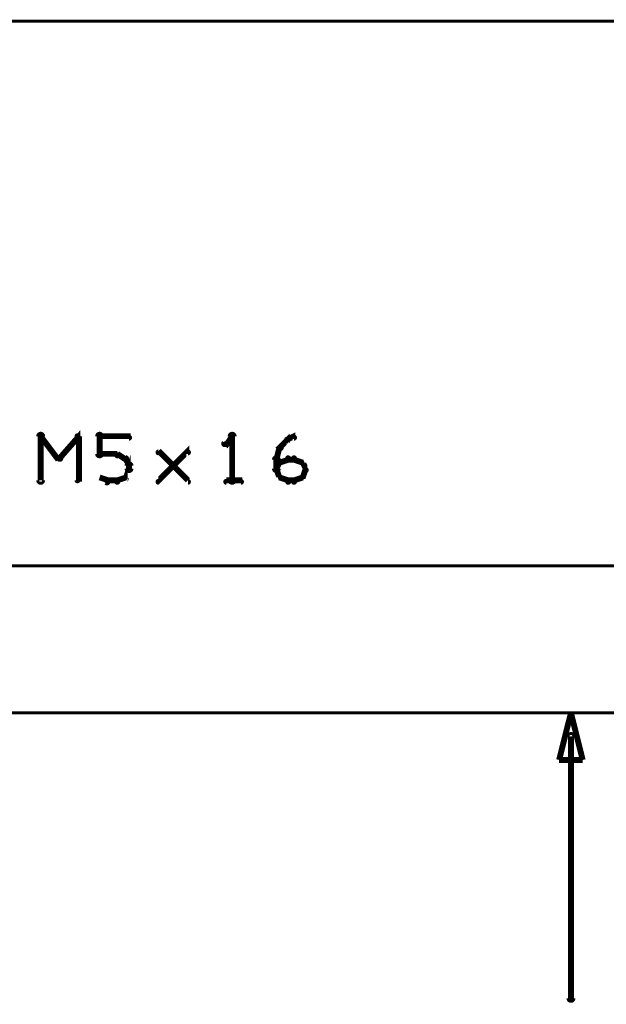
# Model space of a CAD drawing. Extents: x 98 to 599, y 121 to 517.
# Tile 33 of 77: x 259 to 279, y 427 to 461. Entities that reach past the tile are written whole.
import ezdxf

# ---------------------------------------------------------------- set-up
doc = ezdxf.new("R2010")
doc.units = 0
doc.layers.add('DIMENSIONS', color=2, linetype='CONTINUOUS')
doc.layers.add('OUTLINES', color=1, linetype='CONTINUOUS')

msp = doc.modelspace()

# ---------------------------------------------------------------- linework, layer by layer
at = {"layer": 'DIMENSIONS', "color": 94}
for points in [[(237.9, 460.5, 0.1, 0.1, 1), (237.9, 460.5, 0, 0, 0), (237.9, 460.5, 0, 0, 0), (237.9, 460.5, 0.1, 0.1, 0), (318, 460.5, 0.1, 0.1, 0), (318, 460.5, 0, 0, 0), (318, 460.5, 0.1, 0.1, 0), (318, 460.5, 0.1, 0.1, 1), (318, 460.5, 0, 0, 0)], [(210.5, 442, 0.1, 0.1, 1), (210.5, 442, 0, 0, 0), (210.5, 442, 0, 0, 0), (210.5, 442, 0.1, 0.1, 0), (579.5, 442, 0.1, 0.1, 0), (579.5, 442, 0, 0, 0), (579.5, 442, 0.1, 0.1, 0), (579.5, 442, 0.1, 0.1, 1), (579.5, 442, 0, 0, 0)], [(208, 437, 0.1, 0.1, 1), (208, 437, 0, 0, 0), (208, 437, 0, 0, 0), (208, 437, 0.1, 0.1, 0), (278.5, 437, 0.1, 0.1, 0), (278.5, 437, 0, 0, 0), (278.5, 437, 0.1, 0.1, 0), (278.5, 437, 0.1, 0.1, 1), (278.5, 437, 0, 0, 0)], [(253.5, 437, 0.1, 0.1, 1), (253.5, 437, 0, 0, 0), (253.5, 437, 0, 0, 0), (253.5, 437, 0.1, 0.1, 0), (308, 437, 0.1, 0.1, 0), (308, 437, 0, 0, 0), (308, 437, 0.1, 0.1, 0), (308, 437, 0.1, 0.1, 1), (308, 437, 0, 0, 0)], [(278.1, 436.2, 0.1, 0.1, 1), (277.9, 436.2, 0, 0, 0), (278, 436.2, 0, 0, 0), (278, 436.2, 0.2, 0.2, 0), (278, 427.3, 0.2, 0.2, 0), (278, 427.3, 0, 0, 0), (278, 427.3, 0.1, 0.1, 0), (277.9, 427.3, 0.1, 0.1, 1), (278.1, 427.3, 0, 0, 0)]]:
    msp.add_lwpolyline(points, format="xyseb", dxfattribs=at)
msp.add_lwpolyline([(278, 437, 0.1, 0.1, 1), (278, 437, 0, 0, 0), (278, 437, 0, 0, 0), (278, 437, 0.2, 0.2, 0), (278.4, 435.4, 0, 0, 0), (278.4, 435.4, 0.1, 0.1, 0), (278.4, 435.4, 0.1, 0.1, 1), (278.4, 435.4, 0, 0, 0), (278.4, 435.4, 0.1, 0.1, 1), (278.4, 435.4, 0, 0, 0), (278.4, 435.4, 0, 0, 0), (278.4, 435.4, 0.2, 0.2, 0), (277.6, 435.4, 0, 0, 0), (277.6, 435.4, 0.1, 0.1, 0), (277.6, 435.4, 0.1, 0.1, 1), (277.6, 435.4, 0, 0, 0), (277.6, 435.4, 0.1, 0.1, 1), (277.6, 435.4, 0, 0, 0), (277.6, 435.4, 0, 0, 0), (277.6, 435.4, 0.2, 0.2, 0), (278, 437, 0.2, 0.2, 0), (278, 437, 0, 0, 0), (278, 437, 0.1, 0.1, 0), (278, 437, 0.1, 0.1, 1), (278, 437, 0, 0, 0)], format="xyseb", close=True, dxfattribs=at)
at = {"layer": 'OUTLINES', "color": 11}
for points in [[(259.9, 444.9, 0.1, 0.1, 1), (260.1, 444.9, 0, 0, 0), (260, 444.9, 0, 0, 0), (260, 444.9, 0.2, 0.2, 0), (260, 446.4, 0.2, 0.2, 0), (260, 446.4, 0, 0, 0), (260, 446.4, 0.1, 0.1, 0), (260.1, 446.4, 0.1, 0.1, 1), (259.9, 446.4, 0, 0, 0)], [(260, 446.4, 0.1, 0.1, 1), (260, 446.3, 0, 0, 0), (260, 446.4, 0, 0, 0), (260, 446.4, 0.2, 0.2, 0), (260.6, 445.6, 0.2, 0.2, 0), (260.6, 445.6, 0, 0, 0), (260.6, 445.6, 0.1, 0.1, 0), (260.6, 445.6, 0.1, 0.1, 1), (260.7, 445.7, 0, 0, 0)], [(260.6, 445.7, 0.1, 0.1, 1), (260.7, 445.6, 0, 0, 0), (260.6, 445.6, 0, 0, 0), (260.6, 445.6, 0.2, 0.2, 0), (261.3, 446.4, 0.2, 0.2, 0), (261.3, 446.4, 0, 0, 0), (261.3, 446.4, 0.1, 0.1, 0), (261.3, 446.3, 0.1, 0.1, 1), (261.2, 446.4, 0, 0, 0)], [(261.9, 445.8, 0.1, 0.1, 1), (262.1, 445.8, 0, 0, 0), (262, 445.8, 0, 0, 0), (262, 445.8, 0.2, 0.2, 0), (262, 446.4, 0.2, 0.2, 0), (262, 446.4, 0, 0, 0), (262, 446.4, 0.1, 0.1, 0), (262.1, 446.4, 0.1, 0.1, 1), (261.9, 446.4, 0, 0, 0)], [(266.4, 444.9, 0.1, 0.1, 1), (266.6, 444.9, 0, 0, 0), (266.5, 444.9, 0, 0, 0), (266.5, 444.9, 0.2, 0.2, 0), (266.5, 446.4, 0.2, 0.2, 0), (266.5, 446.4, 0, 0, 0), (266.5, 446.4, 0.1, 0.1, 0), (266.6, 446.4, 0.1, 0.1, 1), (266.4, 446.4, 0, 0, 0)], [(261.3, 446.4, 0.1, 0.1, 1), (261.2, 446.4, 0, 0, 0), (261.3, 446.4, 0, 0, 0), (261.3, 446.4, 0.2, 0.2, 0), (261.3, 444.9, 0.2, 0.2, 0), (261.3, 444.9, 0, 0, 0), (261.3, 444.9, 0.1, 0.1, 0), (261.2, 444.9, 0.1, 0.1, 1), (261.3, 444.9, 0, 0, 0)], [(262, 446.4, 0.1, 0.1, 1), (262, 446.3, 0, 0, 0), (262, 446.4, 0, 0, 0), (262, 446.4, 0.2, 0.2, 0), (263, 446.4, 0.2, 0.2, 0), (263, 446.4, 0, 0, 0), (263, 446.4, 0.1, 0.1, 0), (263, 446.3, 0.1, 0.1, 1), (263, 446.4, 0, 0, 0)], [(266.5, 446.3, 0.1, 0.1, 1), (266.5, 446.4, 0, 0, 0), (266.5, 446.4, 0, 0, 0), (266.5, 446.4, 0.2, 0.2, 0), (266.3, 446.1, 0.2, 0.2, 0), (266.3, 446.1, 0, 0, 0), (266.3, 446.1, 0.1, 0.1, 0), (266.2, 446.2, 0.1, 0.1, 1), (266.3, 446.1, 0, 0, 0)], [(268.1, 446, 0.1, 0.1, 1), (268.2, 446, 0, 0, 0), (268.1, 446, 0, 0, 0), (268.1, 446, 0.2, 0.2, 0), (268.4, 446.3, 0.2, 0.2, 0), (268.4, 446.3, 0, 0, 0), (268.4, 446.3, 0.1, 0.1, 0), (268.4, 446.2, 0.1, 0.1, 1), (268.3, 446.3, 0, 0, 0)], [(268.4, 446.3, 0.1, 0.1, 1), (268.4, 446.2, 0, 0, 0), (268.4, 446.3, 0, 0, 0), (268.4, 446.3, 0.2, 0.2, 0), (268.6, 446.4, 0.2, 0.2, 0), (268.6, 446.4, 0, 0, 0), (268.6, 446.4, 0.1, 0.1, 0), (268.6, 446.3, 0.1, 0.1, 1), (268.6, 446.4, 0, 0, 0)], [(262.6, 445.7, 0.1, 0.1, 1), (262.6, 445.8, 0, 0, 0), (262.6, 445.8, 0, 0, 0), (262.6, 445.8, 0.2, 0.2, 0), (262, 445.8, 0.2, 0.2, 0), (262, 445.8, 0, 0, 0), (262, 445.8, 0.1, 0.1, 0), (262, 445.8, 0.1, 0.1, 1), (262, 445.7, 0, 0, 0)], [(262.9, 445.6, 0.1, 0.1, 1), (262.9, 445.7, 0, 0, 0), (262.9, 445.6, 0, 0, 0), (262.9, 445.6, 0.2, 0.2, 0), (262.6, 445.8, 0.2, 0.2, 0), (262.6, 445.8, 0, 0, 0), (262.6, 445.8, 0.1, 0.1, 0), (262.6, 445.8, 0.1, 0.1, 1), (262.6, 445.7, 0, 0, 0)], [(264, 444.9, 0.1, 0.1, 1), (264, 444.8, 0, 0, 0), (264, 444.9, 0, 0, 0), (264, 444.9, 0.2, 0.2, 0), (265, 445.9, 0.2, 0.2, 0), (265, 445.9, 0, 0, 0), (265, 445.9, 0.1, 0.1, 0), (265, 445.8, 0.1, 0.1, 1), (265, 445.9, 0, 0, 0)], [(265, 444.8, 0.1, 0.1, 1), (265, 444.9, 0, 0, 0), (265, 444.9, 0, 0, 0), (265, 444.9, 0.2, 0.2, 0), (264, 445.9, 0.2, 0.2, 0), (264, 445.9, 0, 0, 0), (264, 445.9, 0.1, 0.1, 0), (264, 445.9, 0.1, 0.1, 1), (264, 445.8, 0, 0, 0)], [(268, 445.6, 0.1, 0.1, 1), (268, 445.6, 0, 0, 0), (268, 445.6, 0, 0, 0), (268, 445.6, 0.2, 0.2, 0), (268.1, 446, 0.2, 0.2, 0), (268.1, 446, 0, 0, 0), (268.1, 446, 0.1, 0.1, 0), (268.2, 446, 0.1, 0.1, 1), (268.1, 446, 0, 0, 0)], [(262.8, 445, 0.1, 0.1, 1), (262.9, 445, 0, 0, 0), (262.9, 445, 0, 0, 0), (262.9, 445, 0.2, 0.2, 0), (263, 445.3, 0.2, 0.2, 0), (263, 445.3, 0, 0, 0), (263, 445.3, 0.1, 0.1, 0), (263, 445.2, 0.1, 0.1, 1), (263, 445.3, 0, 0, 0)], [(263, 445.4, 0.1, 0.1, 1), (263, 445.4, 0, 0, 0), (263, 445.4, 0, 0, 0), (263, 445.4, 0.2, 0.2, 0), (262.9, 445.6, 0.2, 0.2, 0), (262.9, 445.6, 0, 0, 0), (262.9, 445.6, 0.1, 0.1, 0), (262.9, 445.6, 0.1, 0.1, 1), (262.8, 445.6, 0, 0, 0)], [(262.9, 445.3, 0.1, 0.1, 1), (263.1, 445.3, 0, 0, 0), (263, 445.3, 0, 0, 0), (263, 445.3, 0.2, 0.2, 0), (263, 445.4, 0.2, 0.2, 0), (263, 445.4, 0, 0, 0), (263, 445.4, 0.1, 0.1, 0), (263.1, 445.4, 0.1, 0.1, 1), (262.9, 445.4, 0, 0, 0)], [(267.9, 445.3, 0.1, 0.1, 1), (268.1, 445.3, 0, 0, 0), (268, 445.3, 0, 0, 0), (268, 445.3, 0.2, 0.2, 0), (268, 445.6, 0.2, 0.2, 0), (268, 445.6, 0, 0, 0), (268, 445.6, 0.1, 0.1, 0), (268.1, 445.6, 0.1, 0.1, 1), (267.9, 445.6, 0, 0, 0)], [(268, 445.3, 0.1, 0.1, 1), (268, 445.2, 0, 0, 0), (268, 445.3, 0, 0, 0), (268, 445.3, 0.2, 0.2, 0), (268.1, 445.5, 0.2, 0.2, 0), (268.1, 445.5, 0, 0, 0), (268.1, 445.5, 0.1, 0.1, 0), (268.2, 445.5, 0.1, 0.1, 1), (268.1, 445.5, 0, 0, 0)], [(268.1, 445.5, 0.1, 0.1, 1), (268.1, 445.5, 0, 0, 0), (268.1, 445.5, 0, 0, 0), (268.1, 445.5, 0.2, 0.2, 0), (268.4, 445.6, 0.2, 0.2, 0), (268.4, 445.6, 0, 0, 0), (268.4, 445.6, 0.1, 0.1, 0), (268.4, 445.6, 0.1, 0.1, 1), (268.4, 445.7, 0, 0, 0)], [(268.4, 445.7, 0.1, 0.1, 1), (268.4, 445.6, 0, 0, 0), (268.4, 445.6, 0, 0, 0), (268.4, 445.6, 0.2, 0.2, 0), (268.6, 445.6, 0.2, 0.2, 0), (268.6, 445.6, 0, 0, 0), (268.6, 445.6, 0.1, 0.1, 0), (268.6, 445.6, 0.1, 0.1, 1), (268.6, 445.7, 0, 0, 0)], [(268.6, 445.7, 0.1, 0.1, 1), (268.6, 445.6, 0, 0, 0), (268.6, 445.6, 0, 0, 0), (268.6, 445.6, 0.2, 0.2, 0), (268.9, 445.5, 0.2, 0.2, 0), (268.9, 445.5, 0, 0, 0), (268.9, 445.5, 0.1, 0.1, 0), (268.9, 445.5, 0.1, 0.1, 1), (268.9, 445.5, 0, 0, 0)], [(268.9, 445.5, 0.1, 0.1, 1), (268.8, 445.5, 0, 0, 0), (268.9, 445.5, 0, 0, 0), (268.9, 445.5, 0.2, 0.2, 0), (269, 445.3, 0.2, 0.2, 0), (269, 445.3, 0, 0, 0), (269, 445.3, 0.1, 0.1, 0), (269, 445.2, 0.1, 0.1, 1), (269, 445.3, 0, 0, 0)], [(268.1, 445, 0.1, 0.1, 1), (268.2, 445, 0, 0, 0), (268.1, 445, 0, 0, 0), (268.1, 445, 0.2, 0.2, 0), (268, 445.3, 0.2, 0.2, 0), (268, 445.3, 0, 0, 0), (268, 445.3, 0.1, 0.1, 0), (268, 445.3, 0.1, 0.1, 1), (268, 445.2, 0, 0, 0)], [(269, 445.2, 0.1, 0.1, 1), (269, 445.3, 0, 0, 0), (269, 445.3, 0, 0, 0), (269, 445.3, 0.2, 0.2, 0), (268.9, 445, 0.2, 0.2, 0), (268.9, 445, 0, 0, 0), (268.9, 445, 0.1, 0.1, 0), (268.8, 445, 0.1, 0.1, 1), (268.9, 445, 0, 0, 0)], [(262, 445, 0.1, 0.1, 1), (262, 445, 0, 0, 0), (262, 445, 0, 0, 0), (262, 445, 0.2, 0.2, 0), (262.3, 444.9, 0.2, 0.2, 0), (262.3, 444.9, 0, 0, 0), (262.3, 444.9, 0.1, 0.1, 0), (262.2, 444.8, 0.1, 0.1, 1), (262.3, 444.9, 0, 0, 0)], [(262.3, 444.9, 0.1, 0.1, 1), (262.3, 444.8, 0, 0, 0), (262.3, 444.9, 0, 0, 0), (262.3, 444.9, 0.2, 0.2, 0), (262.6, 444.9, 0.2, 0.2, 0), (262.6, 444.9, 0, 0, 0), (262.6, 444.9, 0.1, 0.1, 0), (262.6, 444.8, 0.1, 0.1, 1), (262.6, 444.9, 0, 0, 0)], [(262.6, 444.9, 0.1, 0.1, 1), (262.6, 444.8, 0, 0, 0), (262.6, 444.9, 0, 0, 0), (262.6, 444.9, 0.2, 0.2, 0), (262.9, 445, 0.2, 0.2, 0), (262.9, 445, 0, 0, 0), (262.9, 445, 0.1, 0.1, 0), (262.9, 445, 0.1, 0.1, 1), (262.9, 445, 0, 0, 0)], [(266.3, 444.9, 0.1, 0.1, 1), (266.3, 444.8, 0, 0, 0), (266.3, 444.9, 0, 0, 0), (266.3, 444.9, 0.2, 0.2, 0), (266.8, 444.9, 0.2, 0.2, 0), (266.8, 444.9, 0, 0, 0), (266.8, 444.9, 0.1, 0.1, 0), (266.8, 444.8, 0.1, 0.1, 1), (266.8, 444.9, 0, 0, 0)], [(268.4, 444.8, 0.1, 0.1, 1), (268.4, 444.9, 0, 0, 0), (268.4, 444.9, 0, 0, 0), (268.4, 444.9, 0.2, 0.2, 0), (268.1, 445, 0.2, 0.2, 0), (268.1, 445, 0, 0, 0), (268.1, 445, 0.1, 0.1, 0), (268.1, 445, 0.1, 0.1, 1), (268.1, 445, 0, 0, 0)], [(268.6, 444.8, 0.1, 0.1, 1), (268.6, 444.9, 0, 0, 0), (268.6, 444.9, 0, 0, 0), (268.6, 444.9, 0.2, 0.2, 0), (268.4, 444.9, 0.2, 0.2, 0), (268.4, 444.9, 0, 0, 0), (268.4, 444.9, 0.1, 0.1, 0), (268.4, 444.9, 0.1, 0.1, 1), (268.4, 444.8, 0, 0, 0)], [(268.9, 445, 0.1, 0.1, 1), (268.9, 445, 0, 0, 0), (268.9, 445, 0, 0, 0), (268.9, 445, 0.2, 0.2, 0), (268.6, 444.9, 0.2, 0.2, 0), (268.6, 444.9, 0, 0, 0), (268.6, 444.9, 0.1, 0.1, 0), (268.6, 444.9, 0.1, 0.1, 1), (268.6, 444.8, 0, 0, 0)]]:
    msp.add_lwpolyline(points, format="xyseb", dxfattribs=at)

doc.saveas('drawing.dxf')
